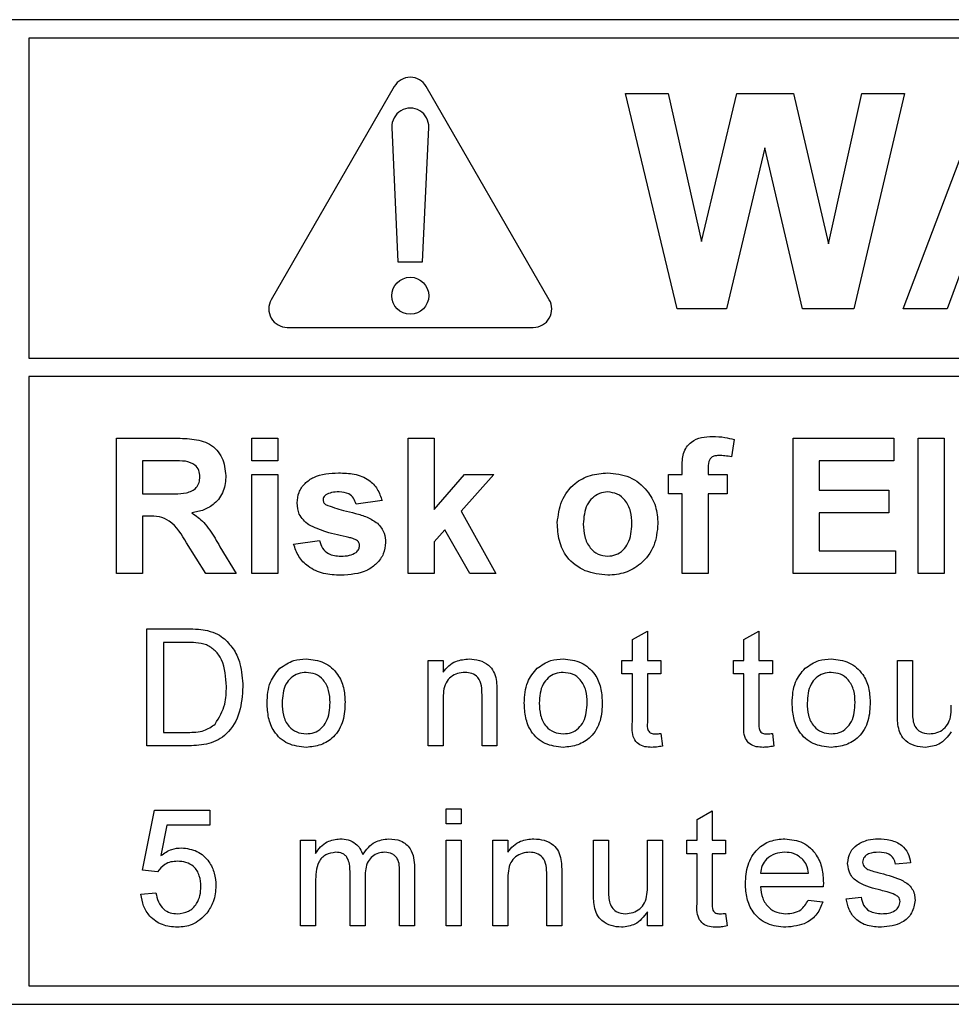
# Model space of a CAD drawing. Header units: millimetres. Extents: x 5 to 418, y 2 to 292.
# Tile 12 of 54: x 70.17 to 75.22, y 196.12 to 201.46. Entities that reach past the tile are written whole.
import ezdxf

# ---------------------------------------------------------------- set-up
doc = ezdxf.new("R2010")
doc.units = ezdxf.units.MM

msp = doc.modelspace()

# ---------------------------------------------------------------- linework, layer by layer
at = {"color": 7, "linetype": 'Continuous', "lineweight": 25}
for p, q in [((82.6246, 201.4581), (65.9579, 201.4581)), ((70.2246, 201.3581), (70.2246, 199.6249)), ((82.6246, 201.3581), (70.2246, 201.3581)), ((72.2047, 201.0961), (71.538, 199.9414)), ((73.0445, 199.9414), (72.3779, 201.0961)), ((73.7372, 199.8914), (73.4579, 201.0581)), ((73.4579, 201.0581), (73.6879, 201.0581)), ((73.6879, 201.0581), (73.8693, 200.2567)), ((73.8693, 200.2567), (74.0611, 201.0581)), ((74.0611, 201.0581), (74.3673, 201.0581)), ((74.3673, 201.0581), (74.5573, 200.2431)), ((74.5573, 200.2431), (74.7382, 201.0581)), ((74.9686, 201.0581), (74.6945, 199.8914)), ((74.7382, 201.0581), (74.9686, 201.0581)), ((74.962, 199.8914), (75.4031, 201.0581)), ((72.1914, 200.8749), (72.2246, 200.1461)), ((72.3579, 200.1461), (72.3912, 200.8749)), ((74.2133, 200.7636), (74.0046, 199.8914)), ((74.4166, 199.8914), (74.2133, 200.7636)), ((75.2998, 200.1606), (75.2014, 199.8914)), ((72.2246, 200.1461), (72.3579, 200.1461)), ((74.0046, 199.8914), (73.7372, 199.8914)), ((74.6945, 199.8914), (74.4166, 199.8914)), ((75.2014, 199.8914), (74.962, 199.8914)), ((71.6246, 199.7914), (72.9579, 199.7914)), ((70.2246, 199.6249), (82.8579, 199.6249)), ((70.2246, 199.5249), (70.2246, 196.2247)), ((82.8579, 199.5249), (70.2246, 199.5249)), ((70.6998, 198.4581), (70.6998, 199.1914)), ((70.6998, 199.1914), (71.0076, 199.1914)), ((71.4332, 199.0692), (71.4332, 199.1914)), ((71.4332, 199.1914), (71.5742, 199.1914)), ((71.5742, 199.1914), (71.5742, 199.0692)), ((72.2793, 198.4581), (72.2793, 199.1914)), ((72.2793, 199.1914), (72.4203, 199.1914)), ((72.4203, 199.1914), (72.4203, 198.8052)), ((74.0468, 199.1836), (74.0327, 199.0894)), ((74.3665, 199.1914), (74.9118, 199.1914)), ((74.3665, 198.4581), (74.3665, 199.1914)), ((74.9118, 199.1914), (74.9118, 199.0692)), ((75.0434, 199.1914), (75.1844, 199.1914)), ((75.0434, 198.4581), (75.0434, 199.1914)), ((75.1844, 199.1914), (75.1844, 198.4581)), ((70.9607, 199.0692), (70.8409, 199.0692)), ((70.8409, 199.0692), (70.8409, 198.8905)), ((71.5742, 199.0692), (71.4332, 199.0692)), ((74.9118, 199.0692), (74.5075, 199.0692)), ((74.5075, 199.0692), (74.5075, 198.9093)), ((71.4332, 198.4581), (71.4332, 198.994)), ((71.4332, 198.994), (71.5742, 198.994)), ((71.5742, 198.994), (71.5742, 198.4581)), ((72.4203, 198.8052), (72.5849, 198.994)), ((72.7447, 198.994), (72.5677, 198.7952)), ((72.5849, 198.994), (72.7447, 198.994)), ((73.6896, 198.994), (73.7648, 198.994)), ((73.6896, 198.8905), (73.6896, 198.994)), ((73.7648, 198.994), (73.7648, 199.0326)), ((73.9058, 199.0304), (73.9058, 198.994)), ((73.9058, 198.994), (74.0092, 198.994)), ((74.0092, 198.994), (74.0092, 198.8905)), ((70.8409, 198.8905), (70.9544, 198.8905)), ((73.7648, 198.8905), (73.6896, 198.8905)), ((73.7648, 198.4581), (73.7648, 198.8905)), ((74.0092, 198.8905), (73.9058, 198.8905)), ((73.9058, 198.8905), (73.9058, 198.4581)), ((74.5075, 198.9093), (74.8836, 198.9093)), ((74.8836, 198.9093), (74.8836, 198.7871)), ((72.1383, 198.8529), (71.9973, 198.8341)), ((72.5677, 198.7952), (72.7541, 198.4581)), ((74.8836, 198.7871), (74.5075, 198.7871)), ((74.5075, 198.7871), (74.5075, 198.5803)), ((70.8724, 198.7683), (70.8409, 198.7683)), ((70.8409, 198.7683), (70.8409, 198.4581)), ((72.4785, 198.695), (72.4203, 198.6296)), ((72.6131, 198.4581), (72.4785, 198.695)), ((71.1837, 198.4581), (71.0794, 198.6245)), ((71.6588, 198.6179), (71.7998, 198.6367)), ((72.4203, 198.6296), (72.4203, 198.4581)), ((71.2597, 198.6032), (71.3485, 198.4581)), ((74.5075, 198.5803), (74.9212, 198.5803)), ((74.9212, 198.5803), (74.9212, 198.4581)), ((70.8409, 198.4581), (70.6998, 198.4581)), ((71.3485, 198.4581), (71.1837, 198.4581)), ((71.5742, 198.4581), (71.4332, 198.4581)), ((72.4203, 198.4581), (72.2793, 198.4581)), ((72.7541, 198.4581), (72.6131, 198.4581)), ((73.9058, 198.4581), (73.7648, 198.4581)), ((74.9212, 198.4581), (74.3665, 198.4581)), ((75.1844, 198.4581), (75.0434, 198.4581)), ((70.8644, 197.5247), (70.8644, 198.1581)), ((70.8644, 198.1581), (71.0809, 198.1581)), ((73.4951, 198.1002), (73.5763, 198.1464)), ((73.5763, 198.1464), (73.5763, 197.9875)), ((74.0992, 198.1002), (74.1804, 198.1464)), ((74.1804, 198.1464), (74.1804, 197.9875)), ((71.0821, 198.085), (70.9537, 198.085)), ((70.9537, 198.085), (70.9537, 197.5978)), ((73.4951, 197.9875), (73.4951, 198.1002)), ((74.0992, 197.9875), (74.0992, 198.1002)), ((72.3876, 197.5247), (72.3876, 197.9875)), ((72.3876, 197.9875), (72.4688, 197.9875)), ((72.4688, 197.9875), (72.4688, 197.923)), ((73.4383, 197.9145), (73.4383, 197.9875)), ((73.4383, 197.9875), (73.4951, 197.9875)), ((73.5763, 197.9875), (73.6494, 197.9875)), ((73.6494, 197.9875), (73.6494, 197.9145)), ((74.0424, 197.9145), (74.0424, 197.9875)), ((74.0424, 197.9875), (74.0992, 197.9875)), ((74.1804, 197.9875), (74.2535, 197.9875)), ((74.2535, 197.9875), (74.2535, 197.9145)), ((74.9307, 197.7022), (74.9307, 197.9875)), ((74.9307, 197.9875), (75.0119, 197.9875)), ((75.0119, 197.9875), (75.0119, 197.7358)), ((73.4951, 197.9145), (73.4383, 197.9145)), ((73.4951, 197.6548), (73.4951, 197.9145)), ((73.5763, 197.9145), (73.5763, 197.6518)), ((73.6494, 197.9145), (73.5763, 197.9145)), ((74.0992, 197.9145), (74.0424, 197.9145)), ((74.0992, 197.6548), (74.0992, 197.9145)), ((74.2535, 197.9145), (74.1804, 197.9145)), ((74.1804, 197.9145), (74.1804, 197.6518)), ((72.4688, 197.7729), (72.4688, 197.5247)), ((72.6799, 197.5247), (72.6799, 197.801)), ((72.7611, 197.8079), (72.7611, 197.5247)), ((70.9537, 197.5978), (71.0842, 197.5978)), ((73.6494, 197.5917), (73.6575, 197.5236)), ((74.2535, 197.5917), (74.2616, 197.5236)), ((71.0912, 197.5247), (70.8644, 197.5247)), ((72.4688, 197.5247), (72.3876, 197.5247)), ((72.7611, 197.5247), (72.6799, 197.5247)), ((70.84, 196.8508), (70.905, 197.1756)), ((70.905, 197.1756), (71.2054, 197.1756)), ((71.2054, 197.1756), (71.2054, 197.0944)), ((72.485, 197.1837), (72.5662, 197.1837)), ((72.485, 197.1025), (72.485, 197.1837)), ((72.5662, 197.1837), (72.5662, 197.1025)), ((73.8459, 197.1258), (73.9271, 197.172)), ((73.8459, 197.0132), (73.8459, 197.1258)), ((73.9271, 197.172), (73.9271, 197.0132)), ((70.9713, 197.0944), (70.9391, 196.9303)), ((71.2054, 197.0944), (70.9713, 197.0944)), ((72.5662, 197.1025), (72.485, 197.1025)), ((71.6968, 196.5504), (71.6968, 197.0132)), ((71.6968, 197.0132), (71.778, 197.0132)), ((71.778, 197.0132), (71.778, 196.941)), ((72.485, 196.5504), (72.485, 197.0132)), ((72.485, 197.0132), (72.5662, 197.0132)), ((72.5662, 197.0132), (72.5662, 196.5504)), ((72.7384, 197.0132), (72.8196, 197.0132)), ((72.7384, 196.5504), (72.7384, 197.0132)), ((72.8196, 197.0132), (72.8196, 196.9486)), ((73.284, 196.7279), (73.284, 197.0132)), ((73.284, 197.0132), (73.3652, 197.0132)), ((73.3652, 197.0132), (73.3652, 196.7615)), ((73.5763, 197.0132), (73.6575, 197.0132)), ((73.5763, 196.7701), (73.5763, 197.0132)), ((73.6575, 197.0132), (73.6575, 196.5504)), ((73.7891, 196.9401), (73.7891, 197.0132)), ((73.7891, 197.0132), (73.8459, 197.0132)), ((73.9271, 197.0132), (74.0002, 197.0132)), ((74.0002, 197.0132), (74.0002, 196.9401)), ((73.8459, 196.9401), (73.7891, 196.9401)), ((73.8459, 196.6804), (73.8459, 196.9401)), ((74.0002, 196.9401), (73.9271, 196.9401)), ((73.9271, 196.9401), (73.9271, 196.6775)), ((72.3139, 196.8665), (72.3139, 196.5504)), ((75.0021, 196.8914), (74.9209, 196.8833)), ((70.9212, 196.8427), (70.84, 196.8508)), ((71.9648, 196.5504), (71.9648, 196.8456)), ((72.046, 196.8144), (72.046, 196.5504)), ((72.2327, 196.5504), (72.2327, 196.8366)), ((73.0307, 196.5504), (73.0307, 196.8267)), ((73.1119, 196.8335), (73.1119, 196.5504)), ((74.1885, 196.8346), (74.4484, 196.8346)), ((71.778, 196.7861), (71.778, 196.5504)), ((72.8196, 196.7985), (72.8196, 196.5504)), ((74.5292, 196.7615), (74.1885, 196.7615)), ((70.8319, 196.7209), (70.9131, 196.729)), ((74.653, 196.6965), (74.7342, 196.7046)), ((74.4475, 196.6884), (74.527, 196.6803)), ((73.5763, 196.5504), (73.5763, 196.626)), ((74.0002, 196.6173), (74.0083, 196.5492)), ((71.778, 196.5504), (71.6968, 196.5504)), ((72.046, 196.5504), (71.9648, 196.5504)), ((72.3139, 196.5504), (72.2327, 196.5504)), ((72.5662, 196.5504), (72.485, 196.5504)), ((72.8196, 196.5504), (72.7384, 196.5504)), ((73.1119, 196.5504), (73.0307, 196.5504)), ((73.6575, 196.5504), (73.5763, 196.5504)), ((70.2246, 196.2247), (82.6246, 196.2247)), ((65.9579, 196.1247), (82.6246, 196.1247))]:
    msp.add_line(p, q, dxfattribs=at)
msp.add_circle((72.2913, 199.9628), 0.1, dxfattribs=at)
for centre, start, end in [((72.2913, 201.0461), 30, 150), ((72.2913, 200.8794), 357.3893, 182.6107), ((71.6246, 199.8914), 150, 270), ((72.9579, 199.8914), 270, 30)]:
    msp.add_arc(centre, 0.1, start, end, dxfattribs=at)
for points, knots in [([(73.7648, 199.0326), (73.7647, 199.0584), (73.7645, 199.1095), (73.8064, 199.173), (73.8689, 199.1978), (73.9088, 199.1998), (73.9289, 199.2008)], [0, 0, 0, 0, 0.281801, 0.55777, 0.778465, 1, 1, 1, 1]), ([(73.9289, 199.2008), (73.9512, 199.1999), (73.9912, 199.1983), (74.0298, 199.1881), (74.0468, 199.1836)], [0, 0, 0, 0, 0.559885, 1, 1, 1, 1]), ([(71.0076, 199.1914), (71.0409, 199.1909), (71.1073, 199.1898), (71.1922, 199.1722), (71.2439, 199.1284), (71.2821, 199.0724), (71.2881, 199.0218), (71.2921, 198.9882)], [0, 0, 0, 0, 0.251138, 0.500538, 0.625743, 0.751054, 1, 1, 1, 1]), ([(73.9653, 199.0974), (73.9588, 199.0971), (73.9458, 199.0967), (73.9265, 199.0909), (73.9061, 199.0693), (73.9059, 199.0464), (73.9058, 199.0304)], [0, 0, 0, 0, 0.187802, 0.374953, 0.560679, 1, 1, 1, 1]), ([(74.0327, 199.0894), (74.0203, 199.092), (73.998, 199.0965), (73.9753, 199.0971), (73.9653, 199.0974)], [0, 0, 0, 0, 0.559847, 1, 1, 1, 1]), ([(71.0728, 199.0668), (71.0519, 199.0677), (71.0146, 199.0693), (70.9772, 199.0692), (70.9607, 199.0692)], [0, 0, 0, 0, 0.559921, 1, 1, 1, 1]), ([(71.1511, 198.9818), (71.1501, 198.9937), (71.1482, 199.0176), (71.1214, 199.0538), (71.0912, 199.0619), (71.0728, 199.0668)], [0, 0, 0, 0, 0.281084, 0.561281, 1, 1, 1, 1]), ([(71.2921, 198.9882), (71.2897, 198.9599), (71.2849, 198.9034), (71.2372, 198.8365), (71.1735, 198.7997), (71.13, 198.7909), (71.1082, 198.7865)], [0, 0, 0, 0, 0.2799434, 0.5589736, 0.7791835, 1, 1, 1, 1]), ([(71.6776, 198.8404), (71.6796, 198.86), (71.6835, 198.899), (71.7185, 198.9479), (71.7886, 198.9977), (71.8554, 199.001), (71.9022, 199.0034)], [0, 0, 0, 0, 0.186756, 0.373549, 0.56049, 1, 1, 1, 1]), ([(71.9022, 199.0034), (71.9308, 199.0024), (71.9878, 199.0006), (72.065, 198.9727), (72.1163, 198.9169), (72.131, 198.8743), (72.1383, 198.8529)], [0, 0, 0, 0, 0.280825, 0.559925, 0.7796804, 1, 1, 1, 1]), ([(73.0879, 198.7335), (73.0929, 198.7735), (73.1029, 198.8533), (73.1727, 198.9464), (73.2657, 198.9956), (73.3286, 199.0008), (73.3601, 199.0034)], [0, 0, 0, 0, 0.2799501, 0.5591471, 0.779424, 1, 1, 1, 1]), ([(73.3601, 199.0034), (73.401, 198.9993), (73.4827, 198.9912), (73.574, 198.9163), (73.6261, 198.8236), (73.6308, 198.7595), (73.6332, 198.7275)], [0, 0, 0, 0, 0.279785, 0.559124, 0.779388, 1, 1, 1, 1]), ([(70.9544, 198.8905), (70.9959, 198.8891), (71.0478, 198.8874), (71.1083, 198.9035), (71.1334, 198.9228), (71.1491, 198.9506), (71.1504, 198.9714), (71.1511, 198.9818)], [0, 0, 0, 0, 0.500908, 0.625718, 0.750365, 0.875021, 1, 1, 1, 1]), ([(71.8333, 198.8847), (71.8286, 198.8803), (71.8203, 198.8726), (71.8191, 198.8614), (71.8186, 198.8565)], [0, 0, 0, 0, 0.559411, 1, 1, 1, 1]), ([(71.9059, 198.8999), (71.8917, 198.8998), (71.8664, 198.8997), (71.8434, 198.8892), (71.8333, 198.8847)], [0, 0, 0, 0, 0.5610172, 1, 1, 1, 1]), ([(71.9973, 198.8341), (71.9936, 198.8451), (71.9864, 198.8671), (71.9546, 198.8966), (71.9244, 198.8987), (71.9059, 198.8999)], [0, 0, 0, 0, 0.28081, 0.560758, 1, 1, 1, 1]), ([(73.3608, 198.8999), (73.3455, 198.8984), (73.3148, 198.8954), (73.2763, 198.8684), (73.2352, 198.815), (73.2315, 198.7627), (73.2289, 198.726)], [0, 0, 0, 0, 0.186985, 0.373878, 0.561022, 1, 1, 1, 1]), ([(73.4921, 198.727), (73.4911, 198.7499), (73.489, 198.7954), (73.4609, 198.8539), (73.4146, 198.8934), (73.3787, 198.8978), (73.3608, 198.8999)], [0, 0, 0, 0, 0.281043, 0.560553, 0.78042, 1, 1, 1, 1]), ([(71.7412, 198.7212), (71.7207, 198.7391), (71.684, 198.7712), (71.6796, 198.8192), (71.6776, 198.8404)], [0, 0, 0, 0, 0.558645, 1, 1, 1, 1]), ([(71.8186, 198.8565), (71.8195, 198.8508), (71.8212, 198.8407), (71.8289, 198.8342), (71.8323, 198.8313)], [0, 0, 0, 0, 0.558274, 1, 1, 1, 1]), ([(71.8323, 198.8313), (71.8644, 198.8199), (71.9174, 198.801), (71.994, 198.785), (72.0579, 198.7658), (72.0954, 198.7421), (72.114, 198.7303)], [0, 0, 0, 0, 0.339607, 0.560063, 0.78038, 1, 1, 1, 1]), ([(71.1082, 198.7865), (71.1306, 198.7706), (71.1674, 198.7444), (71.2051, 198.6939), (71.2334, 198.6492), (71.2509, 198.6185), (71.2597, 198.6032)], [0, 0, 0, 0, 0.339561, 0.559573, 0.779778, 1, 1, 1, 1]), ([(71.0794, 198.6245), (71.053, 198.669), (71.0163, 198.7308), (70.9318, 198.769), (70.8923, 198.7685), (70.8724, 198.7683)], [0, 0, 0, 0, 0.560986, 0.779305, 1, 1, 1, 1]), ([(71.9586, 198.6533), (71.9167, 198.6619), (71.8419, 198.6773), (71.7719, 198.7078), (71.7412, 198.7212)], [0, 0, 0, 0, 0.560705, 1, 1, 1, 1]), ([(72.114, 198.7303), (72.1284, 198.7133), (72.154, 198.6829), (72.1561, 198.6435), (72.1571, 198.6261)], [0, 0, 0, 0, 0.558015, 1, 1, 1, 1]), ([(73.3609, 198.4487), (73.3194, 198.4534), (73.2364, 198.4627), (73.139, 198.5359), (73.0933, 198.6354), (73.0897, 198.7007), (73.0879, 198.7335)], [0, 0, 0, 0, 0.280145, 0.558899, 0.779053, 1, 1, 1, 1]), ([(73.2289, 198.726), (73.2299, 198.7031), (73.2321, 198.6573), (73.2602, 198.5984), (73.3067, 198.5586), (73.3428, 198.5543), (73.3608, 198.5521)], [0, 0, 0, 0, 0.2810154, 0.5604643, 0.7803935, 1, 1, 1, 1]), ([(73.3608, 198.5521), (73.3762, 198.5536), (73.4069, 198.5566), (73.4455, 198.5838), (73.4859, 198.6379), (73.4896, 198.6903), (73.4921, 198.727)], [0, 0, 0, 0, 0.18693, 0.373819, 0.560978, 1, 1, 1, 1]), ([(73.6332, 198.7275), (73.6291, 198.6865), (73.6211, 198.6047), (73.5488, 198.5116), (73.4573, 198.4564), (73.3931, 198.4512), (73.3609, 198.4487)], [0, 0, 0, 0, 0.279924, 0.559367, 0.779516, 1, 1, 1, 1]), ([(71.9144, 198.4487), (71.8832, 198.4501), (71.8209, 198.4531), (71.7397, 198.489), (71.6828, 198.5481), (71.6668, 198.5946), (71.6588, 198.6179)], [0, 0, 0, 0, 0.280651, 0.560003, 0.779956, 1, 1, 1, 1]), ([(71.7998, 198.6367), (71.8041, 198.6226), (71.8125, 198.5945), (71.8527, 198.5565), (71.8911, 198.5538), (71.9146, 198.5521)], [0, 0, 0, 0, 0.280993, 0.560665, 1, 1, 1, 1]), ([(72.1571, 198.6261), (72.1547, 198.6051), (72.15, 198.563), (72.1114, 198.511), (72.0368, 198.4563), (71.9649, 198.4518), (71.9144, 198.4487)], [0, 0, 0, 0, 0.186725, 0.373655, 0.5608, 1, 1, 1, 1]), ([(72.0059, 198.6351), (71.9976, 198.6397), (71.9827, 198.648), (71.966, 198.6517), (71.9586, 198.6533)], [0, 0, 0, 0, 0.558614, 1, 1, 1, 1]), ([(72.0161, 198.6089), (72.0156, 198.6144), (72.0148, 198.6242), (72.0086, 198.6317), (72.0059, 198.6351)], [0, 0, 0, 0, 0.559319, 1, 1, 1, 1]), ([(71.9146, 198.5521), (71.9309, 198.5524), (71.96, 198.553), (71.986, 198.566), (71.9974, 198.5718)], [0, 0, 0, 0, 0.560783, 1, 1, 1, 1]), ([(71.9974, 198.5718), (72.0034, 198.5775), (72.0141, 198.5878), (72.0155, 198.6025), (72.0161, 198.6089)], [0, 0, 0, 0, 0.558844, 1, 1, 1, 1]), ([(71.0809, 198.1581), (71.102, 198.158), (71.1395, 198.1578), (71.1765, 198.1516), (71.1928, 198.1489)], [0, 0, 0, 0, 0.560174, 1, 1, 1, 1]), ([(71.1928, 198.1489), (71.2116, 198.1435), (71.2451, 198.1339), (71.2728, 198.1129), (71.2849, 198.1036)], [0, 0, 0, 0, 0.559847, 1, 1, 1, 1]), ([(71.1867, 198.0719), (71.1675, 198.0766), (71.1331, 198.085), (71.0977, 198.085), (71.0821, 198.085)], [0, 0, 0, 0, 0.559255, 1, 1, 1, 1]), ([(71.2849, 198.1036), (71.3036, 198.0843), (71.3408, 198.0458), (71.3769, 197.9554), (71.3813, 197.8867), (71.384, 197.8448)], [0, 0, 0, 0, 0.279769, 0.559929, 1, 1, 1, 1]), ([(71.2947, 197.8462), (71.2919, 197.8964), (71.2879, 197.9665), (71.2373, 198.0421), (71.2036, 198.062), (71.1867, 198.0719)], [0, 0, 0, 0, 0.5591497, 0.7800403, 1, 1, 1, 1]), ([(71.5852, 197.9448), (71.6092, 197.9614), (71.6522, 197.9912), (71.704, 197.9943), (71.7269, 197.9957)], [0, 0, 0, 0, 0.559033, 1, 1, 1, 1]), ([(71.7269, 197.9957), (71.7602, 197.992), (71.8267, 197.9847), (71.899, 197.9198), (71.9337, 197.8407), (71.9364, 197.7887), (71.9378, 197.7626)], [0, 0, 0, 0, 0.279556, 0.5586, 0.778991, 1, 1, 1, 1]), ([(72.4688, 197.923), (72.4783, 197.9352), (72.4973, 197.9597), (72.5454, 197.9897), (72.5853, 197.9934), (72.6098, 197.9957)], [0, 0, 0, 0, 0.280554, 0.560815, 1, 1, 1, 1]), ([(72.6098, 197.9957), (72.6286, 197.9941), (72.6664, 197.991), (72.7151, 197.9667), (72.7455, 197.927), (72.7531, 197.8982), (72.7569, 197.8838)], [0, 0, 0, 0, 0.2802155, 0.5599712, 0.7796359, 1, 1, 1, 1]), ([(72.9785, 197.9448), (73.0025, 197.9614), (73.0455, 197.9912), (73.0974, 197.9943), (73.1202, 197.9957)], [0, 0, 0, 0, 0.5590331, 1, 1, 1, 1]), ([(73.1202, 197.9957), (73.1535, 197.992), (73.22, 197.9847), (73.2924, 197.9198), (73.327, 197.8407), (73.3297, 197.7887), (73.3311, 197.7626)], [0, 0, 0, 0, 0.279556, 0.5586, 0.778991, 1, 1, 1, 1]), ([(74.4303, 197.9448), (74.4543, 197.9614), (74.4973, 197.9912), (74.5492, 197.9943), (74.572, 197.9957)], [0, 0, 0, 0, 0.559033, 1, 1, 1, 1]), ([(74.572, 197.9957), (74.6053, 197.992), (74.6718, 197.9847), (74.7442, 197.9198), (74.7788, 197.8407), (74.7815, 197.7887), (74.7829, 197.7626)], [0, 0, 0, 0, 0.279556, 0.5586, 0.778991, 1, 1, 1, 1]), ([(71.5156, 197.7561), (71.5174, 197.7959), (71.5206, 197.8668), (71.5655, 197.921), (71.5852, 197.9448)], [0, 0, 0, 0, 0.5609635, 1, 1, 1, 1]), ([(71.7269, 197.9226), (71.712, 197.9213), (71.6823, 197.9187), (71.6435, 197.8946), (71.6024, 197.8432), (71.5991, 197.7922), (71.5967, 197.7564)], [0, 0, 0, 0, 0.187137, 0.374025, 0.561097, 1, 1, 1, 1]), ([(71.8566, 197.7588), (71.8556, 197.7809), (71.8536, 197.8248), (71.825, 197.8809), (71.7789, 197.9169), (71.7442, 197.9207), (71.7269, 197.9226)], [0, 0, 0, 0, 0.281064, 0.560316, 0.780174, 1, 1, 1, 1]), ([(72.5872, 197.9226), (72.5736, 197.9215), (72.5464, 197.9192), (72.5096, 197.8997), (72.4708, 197.853), (72.4696, 197.8059), (72.4688, 197.7729)], [0, 0, 0, 0, 0.187273, 0.374362, 0.56054, 1, 1, 1, 1]), ([(72.6799, 197.801), (72.6798, 197.8174), (72.6795, 197.85), (72.6629, 197.8949), (72.6258, 197.9191), (72.6001, 197.9214), (72.5872, 197.9226)], [0, 0, 0, 0, 0.28168, 0.559785, 0.779587, 1, 1, 1, 1]), ([(72.9089, 197.7561), (72.9107, 197.7959), (72.914, 197.8668), (72.9588, 197.921), (72.9785, 197.9448)], [0, 0, 0, 0, 0.560963, 1, 1, 1, 1]), ([(73.1202, 197.9226), (73.1054, 197.9213), (73.0756, 197.9187), (73.0368, 197.8946), (72.9958, 197.8432), (72.9924, 197.7922), (72.9901, 197.7564)], [0, 0, 0, 0, 0.187137, 0.374025, 0.561097, 1, 1, 1, 1]), ([(73.2499, 197.7588), (73.2489, 197.7809), (73.247, 197.8248), (73.2184, 197.8809), (73.1722, 197.9169), (73.1376, 197.9207), (73.1202, 197.9226)], [0, 0, 0, 0, 0.281064, 0.560316, 0.780174, 1, 1, 1, 1]), ([(74.3607, 197.7561), (74.3625, 197.7959), (74.3658, 197.8668), (74.4106, 197.921), (74.4303, 197.9448)], [0, 0, 0, 0, 0.560963, 1, 1, 1, 1]), ([(74.572, 197.9226), (74.5572, 197.9213), (74.5274, 197.9187), (74.4886, 197.8946), (74.4476, 197.8432), (74.4442, 197.7922), (74.4419, 197.7564)], [0, 0, 0, 0, 0.187137, 0.374025, 0.561097, 1, 1, 1, 1]), ([(74.7017, 197.7588), (74.7007, 197.7809), (74.6988, 197.8248), (74.6702, 197.8809), (74.624, 197.9169), (74.5894, 197.9207), (74.572, 197.9226)], [0, 0, 0, 0, 0.2810641, 0.5603164, 0.7801741, 1, 1, 1, 1]), ([(72.7569, 197.8838), (72.7584, 197.8696), (72.7611, 197.8444), (72.7611, 197.8191), (72.7611, 197.8079)], [0, 0, 0, 0, 0.559791, 1, 1, 1, 1]), ([(71.384, 197.8448), (71.3808, 197.7986), (71.3745, 197.7064), (71.31, 197.5872), (71.2006, 197.5292), (71.1278, 197.5262), (71.0912, 197.5247)], [0, 0, 0, 0, 0.28084, 0.559952, 0.779068, 1, 1, 1, 1]), ([(71.2338, 197.6426), (71.255, 197.6777), (71.293, 197.7407), (71.2942, 197.8138), (71.2947, 197.8462)], [0, 0, 0, 0, 0.5574522, 1, 1, 1, 1]), ([(71.9378, 197.7626), (71.9366, 197.7281), (71.9344, 197.6594), (71.8849, 197.5727), (71.8077, 197.5247), (71.7539, 197.5193), (71.7269, 197.5166)], [0, 0, 0, 0, 0.281033, 0.559513, 0.779602, 1, 1, 1, 1]), ([(73.3311, 197.7626), (73.33, 197.7281), (73.3277, 197.6594), (73.2782, 197.5727), (73.2011, 197.5247), (73.1472, 197.5193), (73.1202, 197.5166)], [0, 0, 0, 0, 0.281033, 0.559513, 0.779602, 1, 1, 1, 1]), ([(74.7829, 197.7626), (74.7818, 197.7281), (74.7795, 197.6594), (74.73, 197.5727), (74.6529, 197.5247), (74.599, 197.5193), (74.572, 197.5166)], [0, 0, 0, 0, 0.281033, 0.559513, 0.779602, 1, 1, 1, 1]), ([(71.7269, 197.5166), (71.6929, 197.5202), (71.6251, 197.5274), (71.5514, 197.5946), (71.5194, 197.6765), (71.5168, 197.7296), (71.5156, 197.7561)], [0, 0, 0, 0, 0.279616, 0.558371, 0.778858, 1, 1, 1, 1]), ([(71.5967, 197.7564), (71.5977, 197.734), (71.5997, 197.6895), (71.627, 197.6316), (71.6743, 197.5954), (71.7094, 197.5916), (71.7269, 197.5897)], [0, 0, 0, 0, 0.281129, 0.560384, 0.780159, 1, 1, 1, 1]), ([(71.7269, 197.5897), (71.7419, 197.591), (71.772, 197.5937), (71.8107, 197.6188), (71.8514, 197.6712), (71.8544, 197.7227), (71.8566, 197.7588)], [0, 0, 0, 0, 0.187044, 0.373945, 0.560983, 1, 1, 1, 1]), ([(73.1202, 197.5166), (73.0863, 197.5202), (73.0184, 197.5274), (72.9447, 197.5946), (72.9128, 197.6765), (72.9102, 197.7296), (72.9089, 197.7561)], [0, 0, 0, 0, 0.279616, 0.558371, 0.778858, 1, 1, 1, 1]), ([(72.9901, 197.7564), (72.9911, 197.734), (72.993, 197.6895), (73.0203, 197.6316), (73.0676, 197.5954), (73.1027, 197.5916), (73.1202, 197.5897)], [0, 0, 0, 0, 0.281129, 0.560384, 0.780159, 1, 1, 1, 1]), ([(73.1202, 197.5897), (73.1353, 197.591), (73.1653, 197.5937), (73.204, 197.6188), (73.2447, 197.6712), (73.2478, 197.7227), (73.2499, 197.7588)], [0, 0, 0, 0, 0.187044, 0.373945, 0.560983, 1, 1, 1, 1]), ([(74.572, 197.5166), (74.5381, 197.5202), (74.4702, 197.5274), (74.3965, 197.5946), (74.3646, 197.6765), (74.362, 197.7296), (74.3607, 197.7561)], [0, 0, 0, 0, 0.279616, 0.558371, 0.778858, 1, 1, 1, 1]), ([(74.4419, 197.7564), (74.4429, 197.734), (74.4448, 197.6895), (74.4721, 197.6316), (74.5194, 197.5954), (74.5545, 197.5916), (74.572, 197.5897)], [0, 0, 0, 0, 0.2811293, 0.560384, 0.7801589, 1, 1, 1, 1]), ([(74.572, 197.5897), (74.5871, 197.591), (74.6171, 197.5937), (74.6558, 197.6188), (74.6965, 197.6712), (74.6996, 197.7227), (74.7017, 197.7588)], [0, 0, 0, 0, 0.187044, 0.373945, 0.560983, 1, 1, 1, 1]), ([(75.0119, 197.7358), (75.0118, 197.7206), (75.0117, 197.6934), (75.0151, 197.6665), (75.0166, 197.6546)], [0, 0, 0, 0, 0.560241, 1, 1, 1, 1]), ([(75.1041, 197.5897), (75.118, 197.5911), (75.1456, 197.5938), (75.1829, 197.6143), (75.222, 197.6626), (75.2226, 197.7107), (75.223, 197.7445)], [0, 0, 0, 0, 0.187111, 0.374253, 0.560834, 1, 1, 1, 1]), ([(73.6003, 197.5166), (73.5875, 197.5171), (73.5621, 197.518), (73.5254, 197.5327), (73.4904, 197.5791), (73.4932, 197.6235), (73.4951, 197.6548)], [0, 0, 0, 0, 0.187433, 0.373821, 0.559462, 1, 1, 1, 1]), ([(74.2044, 197.5166), (74.1916, 197.5171), (74.1662, 197.518), (74.1295, 197.5327), (74.0945, 197.5791), (74.0973, 197.6235), (74.0992, 197.6548)], [0, 0, 0, 0, 0.187433, 0.373821, 0.559462, 1, 1, 1, 1]), ([(74.9352, 197.6294), (74.9336, 197.6429), (74.9307, 197.6671), (74.9307, 197.6915), (74.9307, 197.7022)], [0, 0, 0, 0, 0.5598387, 1, 1, 1, 1]), ([(75.0166, 197.6546), (75.0202, 197.6441), (75.0274, 197.6231), (75.0579, 197.5952), (75.0866, 197.5918), (75.1041, 197.5897)], [0, 0, 0, 0, 0.2808637, 0.561194, 1, 1, 1, 1]), ([(71.0842, 197.5978), (71.115, 197.5978), (71.1697, 197.5979), (71.2143, 197.629), (71.2338, 197.6426)], [0, 0, 0, 0, 0.561861, 1, 1, 1, 1]), ([(73.5763, 197.6518), (73.5753, 197.6366), (73.574, 197.6175), (73.5866, 197.5991), (73.5989, 197.5905), (73.6101, 197.59), (73.6176, 197.5897)], [0, 0, 0, 0, 0.499596, 0.625239, 0.750354, 1, 1, 1, 1]), ([(74.1804, 197.6518), (74.1794, 197.6366), (74.1781, 197.6175), (74.1907, 197.5991), (74.203, 197.5905), (74.2142, 197.59), (74.2217, 197.5897)], [0, 0, 0, 0, 0.499596, 0.625239, 0.750354, 1, 1, 1, 1]), ([(75.0823, 197.5166), (75.0634, 197.5183), (75.0256, 197.5217), (74.9773, 197.5467), (74.9463, 197.5859), (74.9389, 197.6149), (74.9352, 197.6294)], [0, 0, 0, 0, 0.280286, 0.560186, 0.779607, 1, 1, 1, 1]), ([(75.223, 197.6003), (75.2027, 197.574), (75.1664, 197.5268), (75.108, 197.5197), (75.0823, 197.5166)], [0, 0, 0, 0, 0.559466, 1, 1, 1, 1]), ([(73.6176, 197.5897), (73.6235, 197.5899), (73.6341, 197.5902), (73.6447, 197.5912), (73.6494, 197.5917)], [0, 0, 0, 0, 0.559965, 1, 1, 1, 1]), ([(74.2217, 197.5897), (74.2276, 197.5899), (74.2383, 197.5902), (74.2488, 197.5912), (74.2535, 197.5917)], [0, 0, 0, 0, 0.559965, 1, 1, 1, 1]), ([(73.6575, 197.5236), (73.6469, 197.5215), (73.628, 197.5177), (73.6088, 197.5169), (73.6003, 197.5166)], [0, 0, 0, 0, 0.5600783, 1, 1, 1, 1]), ([(74.2616, 197.5236), (74.251, 197.5215), (74.2321, 197.5177), (74.2129, 197.5169), (74.2044, 197.5166)], [0, 0, 0, 0, 0.560078, 1, 1, 1, 1]), ([(71.778, 196.941), (71.7865, 196.9535), (71.8035, 196.9786), (71.8472, 197.0129), (71.8864, 197.0181), (71.9102, 197.0213)], [0, 0, 0, 0, 0.28095, 0.561784, 1, 1, 1, 1]), ([(71.9102, 197.0213), (71.9254, 197.0204), (71.9557, 197.0186), (71.994, 196.9982), (72.0205, 196.9689), (72.029, 196.9466), (72.0333, 196.9354)], [0, 0, 0, 0, 0.280176, 0.559511, 0.779663, 1, 1, 1, 1]), ([(72.0333, 196.9354), (72.0534, 196.9621), (72.0894, 197.0098), (72.1479, 197.0178), (72.1736, 197.0213)], [0, 0, 0, 0, 0.560019, 1, 1, 1, 1]), ([(72.1736, 197.0213), (72.1961, 197.0197), (72.2409, 197.0164), (72.2922, 196.9741), (72.3117, 196.9191), (72.3132, 196.8841), (72.3139, 196.8665)], [0, 0, 0, 0, 0.280317, 0.558226, 0.778715, 1, 1, 1, 1]), ([(72.8196, 196.9486), (72.8291, 196.9608), (72.8481, 196.9853), (72.8961, 197.0154), (72.9361, 197.0191), (72.9605, 197.0213)], [0, 0, 0, 0, 0.280554, 0.560815, 1, 1, 1, 1]), ([(72.9605, 197.0213), (72.9794, 197.0197), (73.0171, 197.0166), (73.0659, 196.9923), (73.0963, 196.9527), (73.1039, 196.9238), (73.1077, 196.9094)], [0, 0, 0, 0, 0.280216, 0.559971, 0.779636, 1, 1, 1, 1]), ([(74.1073, 196.7778), (74.1094, 196.8122), (74.1134, 196.8807), (74.1646, 196.9651), (74.2404, 197.0145), (74.2943, 197.019), (74.3212, 197.0213)], [0, 0, 0, 0, 0.280748, 0.559775, 0.779666, 1, 1, 1, 1]), ([(74.3212, 197.0213), (74.3548, 197.0174), (74.422, 197.0096), (74.4935, 196.9418), (74.5256, 196.8611), (74.5282, 196.8086), (74.5296, 196.7823)], [0, 0, 0, 0, 0.279366, 0.558398, 0.778885, 1, 1, 1, 1]), ([(74.712, 196.9888), (74.7319, 196.9995), (74.7674, 197.0185), (74.8076, 197.0204), (74.8253, 197.0213)], [0, 0, 0, 0, 0.558938, 1, 1, 1, 1]), ([(74.8253, 197.0213), (74.848, 197.0199), (74.8934, 197.0172), (74.9542, 196.9925), (74.9916, 196.9443), (74.9986, 196.9091), (75.0021, 196.8914)], [0, 0, 0, 0, 0.2807369, 0.5604275, 0.7794497, 1, 1, 1, 1]), ([(70.9391, 196.9303), (70.9583, 196.9435), (70.9926, 196.9671), (71.0338, 196.9709), (71.052, 196.9726)], [0, 0, 0, 0, 0.559939, 1, 1, 1, 1]), ([(71.052, 196.9726), (71.081, 196.9688), (71.139, 196.9613), (71.2003, 196.9034), (71.2334, 196.8359), (71.2364, 196.7903), (71.2379, 196.7676)], [0, 0, 0, 0, 0.27917, 0.558797, 0.779169, 1, 1, 1, 1]), ([(74.6611, 196.8871), (74.6641, 196.9095), (74.6696, 196.9496), (74.699, 196.9768), (74.712, 196.9888)], [0, 0, 0, 0, 0.558927, 1, 1, 1, 1]), ([(71.8869, 196.9482), (71.8684, 196.9455), (71.8405, 196.9414), (71.8108, 196.9183), (71.7792, 196.872), (71.7785, 196.8242), (71.778, 196.7861)], [0, 0, 0, 0, 0.249225, 0.374862, 0.500555, 1, 1, 1, 1]), ([(71.9648, 196.8456), (71.9635, 196.8709), (71.9619, 196.9027), (71.9392, 196.9324), (71.918, 196.9459), (71.8993, 196.9473), (71.8869, 196.9482)], [0, 0, 0, 0, 0.498516, 0.624134, 0.749636, 1, 1, 1, 1]), ([(72.1541, 196.9482), (72.1419, 196.9473), (72.1175, 196.9454), (72.0851, 196.927), (72.0499, 196.8859), (72.0476, 196.8438), (72.046, 196.8144)], [0, 0, 0, 0, 0.187283, 0.374334, 0.56118, 1, 1, 1, 1]), ([(72.2327, 196.8366), (72.2333, 196.864), (72.2339, 196.8984), (72.2089, 196.9294), (72.1871, 196.9446), (72.1673, 196.9468), (72.1541, 196.9482)], [0, 0, 0, 0, 0.499043, 0.624568, 0.750308, 1, 1, 1, 1]), ([(72.9379, 196.9482), (72.9244, 196.9471), (72.8972, 196.9448), (72.8604, 196.9254), (72.8216, 196.8786), (72.8204, 196.8316), (72.8196, 196.7985)], [0, 0, 0, 0, 0.1872728, 0.3743615, 0.56054, 1, 1, 1, 1]), ([(73.0307, 196.8267), (73.0306, 196.8431), (73.0303, 196.8756), (73.0137, 196.9206), (72.9766, 196.9448), (72.9508, 196.9471), (72.9379, 196.9482)], [0, 0, 0, 0, 0.28168, 0.559785, 0.779587, 1, 1, 1, 1]), ([(73.1077, 196.9094), (73.1092, 196.8953), (73.1118, 196.8701), (73.1119, 196.8447), (73.1119, 196.8335)], [0, 0, 0, 0, 0.559791, 1, 1, 1, 1]), ([(74.3209, 196.9482), (74.3027, 196.9467), (74.2665, 196.9437), (74.2229, 196.9155), (74.1951, 196.8769), (74.1907, 196.8487), (74.1885, 196.8346)], [0, 0, 0, 0, 0.28019, 0.559728, 0.779642, 1, 1, 1, 1]), ([(74.4186, 196.9094), (74.4024, 196.9222), (74.3735, 196.945), (74.337, 196.9473), (74.3209, 196.9482)], [0, 0, 0, 0, 0.558512, 1, 1, 1, 1]), ([(74.4484, 196.8346), (74.4463, 196.85), (74.4425, 196.8776), (74.4259, 196.8997), (74.4186, 196.9094)], [0, 0, 0, 0, 0.560674, 1, 1, 1, 1]), ([(74.8312, 196.9482), (74.8116, 196.9478), (74.782, 196.9471), (74.7541, 196.9264), (74.7436, 196.9098), (74.7427, 196.9002), (74.7423, 196.8953)], [0, 0, 0, 0, 0.49977, 0.749095, 0.874592, 1, 1, 1, 1]), ([(74.9209, 196.8833), (74.918, 196.8944), (74.9122, 196.9168), (74.8792, 196.9449), (74.8494, 196.947), (74.8312, 196.9482)], [0, 0, 0, 0, 0.2803044, 0.560237, 1, 1, 1, 1]), ([(71.0295, 196.8995), (71.0176, 196.8989), (70.9937, 196.8977), (70.9532, 196.8811), (70.9333, 196.8572), (70.9212, 196.8427)], [0, 0, 0, 0, 0.2809249, 0.5611607, 1, 1, 1, 1]), ([(71.1567, 196.7627), (71.1554, 196.7826), (71.1528, 196.8223), (71.1228, 196.8719), (71.0764, 196.8967), (71.0452, 196.8986), (71.0295, 196.8995)], [0, 0, 0, 0, 0.2806528, 0.559595, 0.7792903, 1, 1, 1, 1]), ([(74.8413, 196.7423), (74.8001, 196.7528), (74.7486, 196.7659), (74.6961, 196.8013), (74.6687, 196.8343), (74.6642, 196.866), (74.6611, 196.8871)], [0, 0, 0, 0, 0.501321, 0.626592, 0.751817, 1, 1, 1, 1]), ([(74.7423, 196.8953), (74.7428, 196.8904), (74.7436, 196.8816), (74.7486, 196.8743), (74.7508, 196.8711)], [0, 0, 0, 0, 0.5592363, 1, 1, 1, 1]), ([(74.7508, 196.8711), (74.7552, 196.8667), (74.763, 196.8589), (74.7731, 196.8545), (74.7776, 196.8526)], [0, 0, 0, 0, 0.559084, 1, 1, 1, 1]), ([(74.7776, 196.8526), (74.789, 196.8491), (74.8094, 196.8428), (74.8299, 196.8373), (74.839, 196.8348)], [0, 0, 0, 0, 0.559965, 1, 1, 1, 1]), ([(74.839, 196.8348), (74.8811, 196.824), (74.9338, 196.8105), (74.9893, 196.7764), (75.0112, 196.752), (75.0246, 196.7218), (75.0259, 196.7002), (75.0265, 196.6894)], [0, 0, 0, 0, 0.500446, 0.625396, 0.750274, 0.875069, 1, 1, 1, 1]), ([(71.0292, 196.6153), (71.0499, 196.6175), (71.0914, 196.6218), (71.1343, 196.6648), (71.1541, 196.7143), (71.1558, 196.7466), (71.1567, 196.7627)], [0, 0, 0, 0, 0.279539, 0.558252, 0.778884, 1, 1, 1, 1]), ([(71.2379, 196.7676), (71.2356, 196.7375), (71.2317, 196.6837), (71.2023, 196.6389), (71.1894, 196.6191)], [0, 0, 0, 0, 0.559726, 1, 1, 1, 1]), ([(73.3652, 196.7615), (73.3651, 196.7463), (73.365, 196.7191), (73.3684, 196.6921), (73.3699, 196.6803)], [0, 0, 0, 0, 0.560241, 1, 1, 1, 1]), ([(73.4574, 196.6153), (73.4713, 196.6167), (73.499, 196.6195), (73.5363, 196.64), (73.5753, 196.6882), (73.5759, 196.7363), (73.5763, 196.7701)], [0, 0, 0, 0, 0.187111, 0.374253, 0.560834, 1, 1, 1, 1]), ([(74.3256, 196.5422), (74.2913, 196.5453), (74.223, 196.5515), (74.1466, 196.6161), (74.1115, 196.6977), (74.1087, 196.7511), (74.1073, 196.7778)], [0, 0, 0, 0, 0.279952, 0.558661, 0.778994, 1, 1, 1, 1]), ([(74.1885, 196.7615), (74.1911, 196.7405), (74.1961, 196.6986), (74.23, 196.6485), (74.2772, 196.6195), (74.3103, 196.6167), (74.3268, 196.6153)], [0, 0, 0, 0, 0.280633, 0.559687, 0.779661, 1, 1, 1, 1]), ([(74.5296, 196.7823), (74.5295, 196.7784), (74.5294, 196.7715), (74.5293, 196.7645), (74.5292, 196.7615)], [0, 0, 0, 0, 0.559999, 1, 1, 1, 1]), ([(71.0287, 196.5422), (71.0009, 196.5445), (70.9456, 196.5491), (70.8807, 196.5955), (70.8423, 196.6565), (70.8353, 196.6994), (70.8319, 196.7209)], [0, 0, 0, 0, 0.28007, 0.559249, 0.779432, 1, 1, 1, 1]), ([(70.9131, 196.729), (70.9164, 196.7125), (70.9232, 196.6795), (70.9504, 196.6395), (70.9894, 196.618), (71.0159, 196.6162), (71.0292, 196.6153)], [0, 0, 0, 0, 0.280714, 0.559926, 0.779622, 1, 1, 1, 1]), ([(73.2886, 196.655), (73.2869, 196.6686), (73.284, 196.6928), (73.284, 196.7171), (73.284, 196.7279)], [0, 0, 0, 0, 0.559839, 1, 1, 1, 1]), ([(74.8452, 196.5422), (74.8195, 196.5435), (74.7684, 196.5459), (74.7028, 196.5811), (74.6662, 196.6376), (74.6574, 196.6769), (74.653, 196.6965)], [0, 0, 0, 0, 0.280739, 0.559297, 0.779311, 1, 1, 1, 1]), ([(74.7342, 196.7046), (74.7374, 196.69), (74.7439, 196.6609), (74.7833, 196.6206), (74.8223, 196.6173), (74.8461, 196.6153)], [0, 0, 0, 0, 0.281314, 0.561069, 1, 1, 1, 1]), ([(74.9175, 196.7186), (74.9035, 196.7237), (74.8785, 196.733), (74.8526, 196.7395), (74.8413, 196.7423)], [0, 0, 0, 0, 0.559788, 1, 1, 1, 1]), ([(74.9453, 196.6812), (74.9448, 196.6858), (74.9438, 196.695), (74.9341, 196.709), (74.9238, 196.7149), (74.9175, 196.7186)], [0, 0, 0, 0, 0.279757, 0.559839, 1, 1, 1, 1]), ([(73.4356, 196.5422), (73.4167, 196.5439), (73.3789, 196.5474), (73.3306, 196.5723), (73.2996, 196.6116), (73.2923, 196.6405), (73.2886, 196.655)], [0, 0, 0, 0, 0.280286, 0.560186, 0.779607, 1, 1, 1, 1]), ([(73.3699, 196.6803), (73.3735, 196.6698), (73.3807, 196.6488), (73.4112, 196.6208), (73.4399, 196.6174), (73.4574, 196.6153)], [0, 0, 0, 0, 0.280864, 0.561194, 1, 1, 1, 1]), ([(73.9511, 196.5422), (73.9383, 196.5427), (73.9128, 196.5436), (73.8762, 196.5584), (73.8412, 196.6048), (73.8439, 196.6492), (73.8459, 196.6804)], [0, 0, 0, 0, 0.187433, 0.373821, 0.559462, 1, 1, 1, 1]), ([(73.9271, 196.6775), (73.9261, 196.6622), (73.9248, 196.6431), (73.9374, 196.6247), (73.9497, 196.6161), (73.9609, 196.6156), (73.9683, 196.6153)], [0, 0, 0, 0, 0.499596, 0.625239, 0.750354, 1, 1, 1, 1]), ([(74.527, 196.6803), (74.5179, 196.6572), (74.4997, 196.6111), (74.4288, 196.5521), (74.3647, 196.546), (74.3256, 196.5422)], [0, 0, 0, 0, 0.280613, 0.560833, 1, 1, 1, 1]), ([(74.3268, 196.6153), (74.3408, 196.6161), (74.3688, 196.6177), (74.4167, 196.6378), (74.4358, 196.6692), (74.4475, 196.6884)], [0, 0, 0, 0, 0.281282, 0.561906, 1, 1, 1, 1]), ([(75.0265, 196.6894), (75.0226, 196.6651), (75.0148, 196.6164), (74.9468, 196.5532), (74.8837, 196.5464), (74.8452, 196.5422)], [0, 0, 0, 0, 0.279926, 0.560038, 1, 1, 1, 1]), ([(74.8461, 196.6153), (74.8585, 196.6158), (74.8833, 196.6167), (74.9162, 196.6289), (74.9402, 196.652), (74.9436, 196.6715), (74.9453, 196.6812)], [0, 0, 0, 0, 0.281188, 0.560952, 0.781095, 1, 1, 1, 1]), ([(71.1894, 196.6191), (71.1642, 196.5941), (71.1192, 196.5493), (71.0564, 196.5444), (71.0287, 196.5422)], [0, 0, 0, 0, 0.558485, 1, 1, 1, 1]), ([(73.5763, 196.626), (73.556, 196.5996), (73.5197, 196.5524), (73.4613, 196.5454), (73.4356, 196.5422)], [0, 0, 0, 0, 0.559466, 1, 1, 1, 1]), ([(73.9683, 196.6153), (73.9743, 196.6155), (73.9849, 196.6158), (73.9955, 196.6169), (74.0002, 196.6173)], [0, 0, 0, 0, 0.559965, 1, 1, 1, 1]), ([(74.0083, 196.5492), (73.9977, 196.5471), (73.9788, 196.5433), (73.9595, 196.5426), (73.9511, 196.5422)], [0, 0, 0, 0, 0.560078, 1, 1, 1, 1])]:
    msp.add_open_spline(points, degree=3, knots=knots, dxfattribs=at)

doc.saveas('drawing.dxf')
